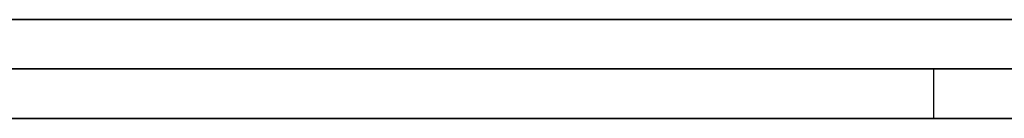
# Model space of a CAD drawing. Extents: x -3.09 to 3.09, y -0.36 to 1.94.
# Tile 17 of 168: x -2.31634 to -2.312355, y 1.8416 to 1.842. Entities that reach past the tile are written whole.
import ezdxf

# ---------------------------------------------------------------- set-up
doc = ezdxf.new("R2010")
doc.units = 0
doc.layers.get('0').update_dxf_attribs({"linetype": 'CONTINUOUS'})

# ---------------------------------------------------------------- blocks, each defined once
blk = doc.blocks.new('*U1')
at = {"extrusion": (0, 1, 0)}
for p, q in [((-3.01875, 1.842, 0.83), (3.01875, 1.842, 0.83)), ((3.01875, 1.842, -0.83), (-3.01875, 1.842, -0.83)), ((-2.92375, 1.842, -0.815), (2.92375, 1.842, -0.815)), ((2.92375, 1.842, 0.815), (-2.92375, 1.842, 0.815)), ((2.92375, 1.842, -0.7525), (-2.92375, 1.842, -0.7525)), ((-2.92375, 1.842, 0.7525), (2.92375, 1.842, 0.7525)), ((-2.71875, 1.842, -0.61), (-1.93875, 1.842, -0.61)), ((-1.93875, 1.842, -0.36), (-2.71875, 1.842, -0.36)), ((-2.45875, 1.842, -0.25), (-0.01875, 1.842, -0.25)), ((-0.01875, 1.842, 0.25), (-2.45875, 1.842, 0.25)), ((-1.93875, 1.8418, -0.61), (-2.71875, 1.8418, -0.61)), ((-2.71875, 1.8418, -0.36), (-1.93875, 1.8418, -0.36)), ((-2.45875, 1.8418, 0.25), (-0.01875, 1.8418, 0.25)), ((-0.01875, 1.8418, -0.25), (-2.45875, 1.8418, -0.25)), ((2.92375, 1.8416, -0.815), (-2.92375, 1.8416, -0.815)), ((-2.92375, 1.8416, 0.815), (2.92375, 1.8416, 0.815)), ((2.92375, 1.8416, -0.7525), (-2.92375, 1.8416, -0.7525)), ((-2.92375, 1.8416, 0.7525), (2.92375, 1.8416, 0.7525))]:
    blk.add_line(p, q, dxfattribs=at)
at = {"extrusion": (0, 0, -1)}
for p, q in [((-3.01875, 1.842, 0.83), (3.01875, 1.842, 0.83)), ((2.92375, 1.842, -0.7525), (-2.92375, 1.842, -0.7525)), ((2.92375, 1.842, 0.815), (-2.92375, 1.842, 0.815)), ((-1.93875, 1.842, -0.36), (-2.71875, 1.842, -0.36)), ((-0.01875, 1.842, 0.25), (-2.45875, 1.842, 0.25)), ((-2.71875, 1.8418, -0.36), (-1.93875, 1.8418, -0.36)), ((-2.45875, 1.8418, 0.25), (-0.01875, 1.8418, 0.25)), ((2.92375, 1.8416, -0.7525), (-2.92375, 1.8416, -0.7525)), ((-2.92375, 1.8416, 0.815), (2.92375, 1.8416, 0.815))]:
    blk.add_line(p, q, dxfattribs=at)
for p, q in [((3.01875, 1.842, -0.83), (-3.01875, 1.842, -0.83)), ((-2.92375, 1.842, 0.7525), (2.92375, 1.842, 0.7525)), ((-2.92375, 1.842, -0.815), (2.92375, 1.842, -0.815)), ((-2.71875, 1.842, -0.61), (-1.93875, 1.842, -0.61)), ((-2.45875, 1.842, -0.25), (-0.01875, 1.842, -0.25)), ((-1.93875, 1.8418, -0.61), (-2.71875, 1.8418, -0.61)), ((-0.01875, 1.8418, -0.25), (-2.45875, 1.8418, -0.25)), ((-2.3126417, 1.8418, -0.5092241), (-2.3126417, 1.8416, -0.5092241)), ((-2.3126417, 1.8418, -0.5092241), (-2.3126417, 1.8416, -0.5092241)), ((-2.92375, 1.8416, 0.7525), (2.92375, 1.8416, 0.7525)), ((2.92375, 1.8416, -0.815), (-2.92375, 1.8416, -0.815))]:
    blk.add_line(p, q)
for points in [[(-2.31233, 1.8418, -0.482972), (-2.31246, 1.8418, -0.482868), (-2.31259, 1.8418, -0.482764), (-2.31272, 1.8418, -0.48266), (-2.31286, 1.8418, -0.482557), (-2.31299, 1.8418, -0.482455), (-2.31312, 1.8418, -0.482353), (-2.31325, 1.8418, -0.482252), (-2.31338, 1.8418, -0.482151), (-2.31352, 1.8418, -0.482051), (-2.31365, 1.8418, -0.481951), (-2.31379, 1.8418, -0.481852), (-2.31392, 1.8418, -0.481754), (-2.31405, 1.8418, -0.481656), (-2.31419, 1.8418, -0.481558), (-2.31432, 1.8418, -0.481462), (-2.31446, 1.8418, -0.481365), (-2.31459, 1.8418, -0.48127), (-2.31473, 1.8418, -0.481174), (-2.31487, 1.8418, -0.48108), (-2.315, 1.8418, -0.480986), (-2.31514, 1.8418, -0.480892), (-2.31528, 1.8418, -0.480799), (-2.31541, 1.8418, -0.480707), (-2.31555, 1.8418, -0.480615), (-2.31569, 1.8418, -0.480524), (-2.31583, 1.8418, -0.480433), (-2.31597, 1.8418, -0.480343), (-2.31611, 1.8418, -0.480253), (-2.31624, 1.8418, -0.480164), (-2.31638, 1.8418, -0.480076)], [(-2.31233, 1.8418, -0.482972), (-2.31246, 1.8418, -0.482868), (-2.31259, 1.8418, -0.482764), (-2.31272, 1.8418, -0.48266), (-2.31286, 1.8418, -0.482557), (-2.31299, 1.8418, -0.482455), (-2.31312, 1.8418, -0.482353), (-2.31325, 1.8418, -0.482252), (-2.31338, 1.8418, -0.482151), (-2.31352, 1.8418, -0.482051), (-2.31365, 1.8418, -0.481951), (-2.31379, 1.8418, -0.481852), (-2.31392, 1.8418, -0.481754), (-2.31405, 1.8418, -0.481656), (-2.31419, 1.8418, -0.481558), (-2.31432, 1.8418, -0.481462), (-2.31446, 1.8418, -0.481365), (-2.31459, 1.8418, -0.48127), (-2.31473, 1.8418, -0.481174), (-2.31487, 1.8418, -0.48108), (-2.315, 1.8418, -0.480986), (-2.31514, 1.8418, -0.480892), (-2.31528, 1.8418, -0.480799), (-2.31541, 1.8418, -0.480707), (-2.31555, 1.8418, -0.480615), (-2.31569, 1.8418, -0.480524), (-2.31583, 1.8418, -0.480433), (-2.31597, 1.8418, -0.480343), (-2.31611, 1.8418, -0.480253), (-2.31624, 1.8418, -0.480164), (-2.31638, 1.8418, -0.480076)], [(-2.31642, 1.8418, -0.534016), (-2.31629, 1.8418, -0.533983), (-2.31617, 1.8418, -0.533949), (-2.31604, 1.8418, -0.533915), (-2.31592, 1.8418, -0.533881), (-2.3158, 1.8418, -0.533846), (-2.31567, 1.8418, -0.533811), (-2.31555, 1.8418, -0.533776), (-2.31543, 1.8418, -0.53374), (-2.31531, 1.8418, -0.533704), (-2.31518, 1.8418, -0.533668), (-2.31506, 1.8418, -0.533631), (-2.31494, 1.8418, -0.533594), (-2.31482, 1.8418, -0.533557), (-2.3147, 1.8418, -0.533519), (-2.31459, 1.8418, -0.533481), (-2.31447, 1.8418, -0.533443), (-2.31435, 1.8418, -0.533404), (-2.31423, 1.8418, -0.533366), (-2.31412, 1.8418, -0.533326), (-2.314, 1.8418, -0.533287), (-2.31388, 1.8418, -0.533247), (-2.31377, 1.8418, -0.533206), (-2.31365, 1.8418, -0.533166), (-2.31354, 1.8418, -0.533125), (-2.31343, 1.8418, -0.533083), (-2.31331, 1.8418, -0.533042), (-2.3132, 1.8418, -0.533), (-2.31309, 1.8418, -0.532958), (-2.31297, 1.8418, -0.532915), (-2.31286, 1.8418, -0.532872), (-2.31275, 1.8418, -0.532829), (-2.31264, 1.8418, -0.532785), (-2.31253, 1.8418, -0.532741), (-2.31242, 1.8418, -0.532697), (-2.31231, 1.8418, -0.532652)], [(-2.31642, 1.8418, -0.534016), (-2.31629, 1.8418, -0.533983), (-2.31617, 1.8418, -0.533949), (-2.31604, 1.8418, -0.533915), (-2.31592, 1.8418, -0.533881), (-2.3158, 1.8418, -0.533846), (-2.31567, 1.8418, -0.533811), (-2.31555, 1.8418, -0.533776), (-2.31543, 1.8418, -0.53374), (-2.31531, 1.8418, -0.533704), (-2.31518, 1.8418, -0.533668), (-2.31506, 1.8418, -0.533631), (-2.31494, 1.8418, -0.533594), (-2.31482, 1.8418, -0.533557), (-2.3147, 1.8418, -0.533519), (-2.31459, 1.8418, -0.533481), (-2.31447, 1.8418, -0.533443), (-2.31435, 1.8418, -0.533404), (-2.31423, 1.8418, -0.533366), (-2.31412, 1.8418, -0.533326), (-2.314, 1.8418, -0.533287), (-2.31388, 1.8418, -0.533247), (-2.31377, 1.8418, -0.533206), (-2.31365, 1.8418, -0.533166), (-2.31354, 1.8418, -0.533125), (-2.31343, 1.8418, -0.533083), (-2.31331, 1.8418, -0.533042), (-2.3132, 1.8418, -0.533), (-2.31309, 1.8418, -0.532958), (-2.31297, 1.8418, -0.532915), (-2.31286, 1.8418, -0.532872), (-2.31275, 1.8418, -0.532829), (-2.31264, 1.8418, -0.532785), (-2.31253, 1.8418, -0.532741), (-2.31242, 1.8418, -0.532697), (-2.31231, 1.8418, -0.532652)], [(-2.31637, 1.8418, -0.49598), (-2.31631, 1.8418, -0.496075), (-2.31625, 1.8418, -0.496169), (-2.31619, 1.8418, -0.496264), (-2.31613, 1.8418, -0.496359), (-2.31607, 1.8418, -0.496455), (-2.31602, 1.8418, -0.49655), (-2.31596, 1.8418, -0.496646), (-2.3159, 1.8418, -0.496742), (-2.31584, 1.8418, -0.496838), (-2.31579, 1.8418, -0.496934), (-2.31573, 1.8418, -0.497031), (-2.31568, 1.8418, -0.497127), (-2.31562, 1.8418, -0.497224), (-2.31557, 1.8418, -0.497321), (-2.31551, 1.8418, -0.497419), (-2.31546, 1.8418, -0.497516), (-2.31541, 1.8418, -0.497614), (-2.31536, 1.8418, -0.497712), (-2.3153, 1.8418, -0.49781), (-2.31525, 1.8418, -0.497908), (-2.3152, 1.8418, -0.498007), (-2.31515, 1.8418, -0.498106), (-2.3151, 1.8418, -0.498205), (-2.31505, 1.8418, -0.498304), (-2.31501, 1.8418, -0.498403), (-2.31496, 1.8418, -0.498503), (-2.31491, 1.8418, -0.498603), (-2.31486, 1.8418, -0.498703), (-2.31482, 1.8418, -0.498803), (-2.31477, 1.8418, -0.498903), (-2.31473, 1.8418, -0.499004), (-2.31468, 1.8418, -0.499105), (-2.31464, 1.8418, -0.499206), (-2.31459, 1.8418, -0.499307), (-2.31455, 1.8418, -0.499409), (-2.3145, 1.8418, -0.499511), (-2.31446, 1.8418, -0.499613), (-2.31442, 1.8418, -0.499715), (-2.31438, 1.8418, -0.499818), (-2.31434, 1.8418, -0.49992), (-2.3143, 1.8418, -0.500023), (-2.31426, 1.8418, -0.500126), (-2.31422, 1.8418, -0.50023), (-2.31418, 1.8418, -0.500333), (-2.31414, 1.8418, -0.500437), (-2.3141, 1.8418, -0.500541), (-2.31406, 1.8418, -0.500645), (-2.31403, 1.8418, -0.50075), (-2.31399, 1.8418, -0.500855), (-2.31395, 1.8418, -0.50096), (-2.31392, 1.8418, -0.501065), (-2.31388, 1.8418, -0.50117), (-2.31385, 1.8418, -0.501276), (-2.31381, 1.8418, -0.501382), (-2.31378, 1.8418, -0.501488), (-2.31375, 1.8418, -0.501594), (-2.31371, 1.8418, -0.5017), (-2.31368, 1.8418, -0.501807), (-2.31365, 1.8418, -0.501914), (-2.31362, 1.8418, -0.502021), (-2.31359, 1.8418, -0.502129), (-2.31356, 1.8418, -0.502236), (-2.31353, 1.8418, -0.502344), (-2.3135, 1.8418, -0.502452), (-2.31347, 1.8418, -0.50256), (-2.31344, 1.8418, -0.502669), (-2.31341, 1.8418, -0.502778), (-2.31339, 1.8418, -0.502887), (-2.31336, 1.8418, -0.502996), (-2.31333, 1.8418, -0.503105), (-2.31331, 1.8418, -0.503215), (-2.31328, 1.8418, -0.503325), (-2.31326, 1.8418, -0.503435), (-2.31323, 1.8418, -0.503545), (-2.31321, 1.8418, -0.503656), (-2.31319, 1.8418, -0.503766), (-2.31316, 1.8418, -0.503877), (-2.31314, 1.8418, -0.503989), (-2.31312, 1.8418, -0.5041), (-2.3131, 1.8418, -0.504212), (-2.31308, 1.8418, -0.504323), (-2.31306, 1.8418, -0.504436), (-2.31304, 1.8418, -0.504548), (-2.31302, 1.8418, -0.50466), (-2.313, 1.8418, -0.504773), (-2.31298, 1.8418, -0.504886), (-2.31296, 1.8418, -0.504999), (-2.31294, 1.8418, -0.505113), (-2.31293, 1.8418, -0.505227), (-2.31291, 1.8418, -0.50534), (-2.31289, 1.8418, -0.505454), (-2.31288, 1.8418, -0.505569), (-2.31286, 1.8418, -0.505683), (-2.31285, 1.8418, -0.505798), (-2.31283, 1.8418, -0.505913), (-2.31282, 1.8418, -0.506028), (-2.31281, 1.8418, -0.506144), (-2.3128, 1.8418, -0.50626), (-2.31278, 1.8418, -0.506375), (-2.31277, 1.8418, -0.506492), (-2.31276, 1.8418, -0.506608), (-2.31275, 1.8418, -0.506724), (-2.31274, 1.8418, -0.506841), (-2.31273, 1.8418, -0.506958), (-2.31272, 1.8418, -0.507076), (-2.31271, 1.8418, -0.507193), (-2.3127, 1.8418, -0.507311), (-2.3127, 1.8418, -0.507429), (-2.31269, 1.8418, -0.507547), (-2.31268, 1.8418, -0.507665), (-2.31268, 1.8418, -0.507784), (-2.31267, 1.8418, -0.507902), (-2.31267, 1.8418, -0.508021), (-2.31266, 1.8418, -0.508141), (-2.31266, 1.8418, -0.50826), (-2.31265, 1.8418, -0.50838), (-2.31265, 1.8418, -0.5085), (-2.31265, 1.8418, -0.50862), (-2.31265, 1.8418, -0.50874), (-2.31264, 1.8418, -0.508861), (-2.31264, 1.8418, -0.508982), (-2.31264, 1.8418, -0.509103), (-2.31264, 1.8418, -0.509224)], [(-2.31637, 1.8418, -0.49598), (-2.31631, 1.8418, -0.496075), (-2.31625, 1.8418, -0.496169), (-2.31619, 1.8418, -0.496264), (-2.31613, 1.8418, -0.496359), (-2.31607, 1.8418, -0.496455), (-2.31602, 1.8418, -0.49655), (-2.31596, 1.8418, -0.496646), (-2.3159, 1.8418, -0.496742), (-2.31584, 1.8418, -0.496838), (-2.31579, 1.8418, -0.496934), (-2.31573, 1.8418, -0.497031), (-2.31568, 1.8418, -0.497127), (-2.31562, 1.8418, -0.497224), (-2.31557, 1.8418, -0.497321), (-2.31551, 1.8418, -0.497419), (-2.31546, 1.8418, -0.497516), (-2.31541, 1.8418, -0.497614), (-2.31536, 1.8418, -0.497712), (-2.3153, 1.8418, -0.49781), (-2.31525, 1.8418, -0.497908), (-2.3152, 1.8418, -0.498007), (-2.31515, 1.8418, -0.498106), (-2.3151, 1.8418, -0.498205), (-2.31505, 1.8418, -0.498304), (-2.31501, 1.8418, -0.498403), (-2.31496, 1.8418, -0.498503), (-2.31491, 1.8418, -0.498603), (-2.31486, 1.8418, -0.498703), (-2.31482, 1.8418, -0.498803), (-2.31477, 1.8418, -0.498903), (-2.31473, 1.8418, -0.499004), (-2.31468, 1.8418, -0.499105), (-2.31464, 1.8418, -0.499206), (-2.31459, 1.8418, -0.499307), (-2.31455, 1.8418, -0.499409), (-2.3145, 1.8418, -0.499511), (-2.31446, 1.8418, -0.499613), (-2.31442, 1.8418, -0.499715), (-2.31438, 1.8418, -0.499818), (-2.31434, 1.8418, -0.49992), (-2.3143, 1.8418, -0.500023), (-2.31426, 1.8418, -0.500126), (-2.31422, 1.8418, -0.50023), (-2.31418, 1.8418, -0.500333), (-2.31414, 1.8418, -0.500437), (-2.3141, 1.8418, -0.500541), (-2.31406, 1.8418, -0.500645), (-2.31403, 1.8418, -0.50075), (-2.31399, 1.8418, -0.500855), (-2.31395, 1.8418, -0.50096), (-2.31392, 1.8418, -0.501065), (-2.31388, 1.8418, -0.50117), (-2.31385, 1.8418, -0.501276), (-2.31381, 1.8418, -0.501382), (-2.31378, 1.8418, -0.501488), (-2.31375, 1.8418, -0.501594), (-2.31371, 1.8418, -0.5017), (-2.31368, 1.8418, -0.501807), (-2.31365, 1.8418, -0.501914), (-2.31362, 1.8418, -0.502021), (-2.31359, 1.8418, -0.502129), (-2.31356, 1.8418, -0.502236), (-2.31353, 1.8418, -0.502344), (-2.3135, 1.8418, -0.502452), (-2.31347, 1.8418, -0.50256), (-2.31344, 1.8418, -0.502669), (-2.31341, 1.8418, -0.502778), (-2.31339, 1.8418, -0.502887), (-2.31336, 1.8418, -0.502996), (-2.31333, 1.8418, -0.503105), (-2.31331, 1.8418, -0.503215), (-2.31328, 1.8418, -0.503325), (-2.31326, 1.8418, -0.503435), (-2.31323, 1.8418, -0.503545), (-2.31321, 1.8418, -0.503656), (-2.31319, 1.8418, -0.503766), (-2.31316, 1.8418, -0.503877), (-2.31314, 1.8418, -0.503989), (-2.31312, 1.8418, -0.5041), (-2.3131, 1.8418, -0.504212), (-2.31308, 1.8418, -0.504323), (-2.31306, 1.8418, -0.504436), (-2.31304, 1.8418, -0.504548), (-2.31302, 1.8418, -0.50466), (-2.313, 1.8418, -0.504773), (-2.31298, 1.8418, -0.504886), (-2.31296, 1.8418, -0.504999), (-2.31294, 1.8418, -0.505113), (-2.31293, 1.8418, -0.505227), (-2.31291, 1.8418, -0.50534), (-2.31289, 1.8418, -0.505454), (-2.31288, 1.8418, -0.505569), (-2.31286, 1.8418, -0.505683), (-2.31285, 1.8418, -0.505798), (-2.31283, 1.8418, -0.505913), (-2.31282, 1.8418, -0.506028), (-2.31281, 1.8418, -0.506144), (-2.3128, 1.8418, -0.50626), (-2.31278, 1.8418, -0.506375), (-2.31277, 1.8418, -0.506492), (-2.31276, 1.8418, -0.506608), (-2.31275, 1.8418, -0.506724), (-2.31274, 1.8418, -0.506841), (-2.31273, 1.8418, -0.506958), (-2.31272, 1.8418, -0.507076), (-2.31271, 1.8418, -0.507193), (-2.3127, 1.8418, -0.507311), (-2.3127, 1.8418, -0.507429), (-2.31269, 1.8418, -0.507547), (-2.31268, 1.8418, -0.507665), (-2.31268, 1.8418, -0.507784), (-2.31267, 1.8418, -0.507902), (-2.31267, 1.8418, -0.508021), (-2.31266, 1.8418, -0.508141), (-2.31266, 1.8418, -0.50826), (-2.31265, 1.8418, -0.50838), (-2.31265, 1.8418, -0.5085), (-2.31265, 1.8418, -0.50862), (-2.31265, 1.8418, -0.50874), (-2.31264, 1.8418, -0.508861), (-2.31264, 1.8418, -0.508982), (-2.31264, 1.8418, -0.509103), (-2.31264, 1.8418, -0.509224)], [(-2.31264, 1.8418, -0.509224), (-2.31264, 1.8418, -0.509296), (-2.31264, 1.8418, -0.509368), (-2.31264, 1.8418, -0.509439), (-2.31264, 1.8418, -0.509511), (-2.31264, 1.8418, -0.509582), (-2.31265, 1.8418, -0.509653), (-2.31265, 1.8418, -0.509724), (-2.31265, 1.8418, -0.509795), (-2.31265, 1.8418, -0.509866), (-2.31265, 1.8418, -0.509937), (-2.31266, 1.8418, -0.510008), (-2.31266, 1.8418, -0.510079), (-2.31266, 1.8418, -0.510149), (-2.31267, 1.8418, -0.51022), (-2.31267, 1.8418, -0.51029), (-2.31267, 1.8418, -0.51036), (-2.31268, 1.8418, -0.510431), (-2.31268, 1.8418, -0.510501), (-2.31269, 1.8418, -0.510571), (-2.31269, 1.8418, -0.51064), (-2.3127, 1.8418, -0.51071), (-2.3127, 1.8418, -0.51078), (-2.31271, 1.8418, -0.51085), (-2.31271, 1.8418, -0.510919), (-2.31272, 1.8418, -0.510988), (-2.31273, 1.8418, -0.511058), (-2.31273, 1.8418, -0.511127), (-2.31274, 1.8418, -0.511196), (-2.31275, 1.8418, -0.511265), (-2.31275, 1.8418, -0.511334), (-2.31276, 1.8418, -0.511403), (-2.31277, 1.8418, -0.511471), (-2.31278, 1.8418, -0.51154), (-2.31279, 1.8418, -0.511608), (-2.3128, 1.8418, -0.511677), (-2.3128, 1.8418, -0.511745), (-2.31281, 1.8418, -0.511813), (-2.31282, 1.8418, -0.511882), (-2.31283, 1.8418, -0.51195), (-2.31284, 1.8418, -0.512017), (-2.31285, 1.8418, -0.512085), (-2.31286, 1.8418, -0.512153), (-2.31287, 1.8418, -0.512221), (-2.31288, 1.8418, -0.512288), (-2.3129, 1.8418, -0.512356), (-2.31291, 1.8418, -0.512423), (-2.31292, 1.8418, -0.51249), (-2.31293, 1.8418, -0.512557), (-2.31294, 1.8418, -0.512624), (-2.31295, 1.8418, -0.512691), (-2.31297, 1.8418, -0.512758), (-2.31298, 1.8418, -0.512825), (-2.31299, 1.8418, -0.512891), (-2.31301, 1.8418, -0.512958), (-2.31302, 1.8418, -0.513024), (-2.31303, 1.8418, -0.513091), (-2.31305, 1.8418, -0.513157), (-2.31306, 1.8418, -0.513223), (-2.31308, 1.8418, -0.513289), (-2.31309, 1.8418, -0.513355), (-2.31311, 1.8418, -0.513421), (-2.31312, 1.8418, -0.513487), (-2.31314, 1.8418, -0.513552), (-2.31315, 1.8418, -0.513618), (-2.31317, 1.8418, -0.513683), (-2.31319, 1.8418, -0.513749), (-2.3132, 1.8418, -0.513814), (-2.31322, 1.8418, -0.513879), (-2.31324, 1.8418, -0.513944), (-2.31326, 1.8418, -0.514009), (-2.31327, 1.8418, -0.514074), (-2.31329, 1.8418, -0.514139), (-2.31331, 1.8418, -0.514203), (-2.31333, 1.8418, -0.514268), (-2.31335, 1.8418, -0.514332), (-2.31337, 1.8418, -0.514397), (-2.31338, 1.8418, -0.514461), (-2.3134, 1.8418, -0.514525), (-2.31342, 1.8418, -0.514589), (-2.31344, 1.8418, -0.514653), (-2.31346, 1.8418, -0.514717), (-2.31348, 1.8418, -0.514781), (-2.3135, 1.8418, -0.514845), (-2.31353, 1.8418, -0.514908), (-2.31355, 1.8418, -0.514972), (-2.31357, 1.8418, -0.515035), (-2.31359, 1.8418, -0.515098), (-2.31361, 1.8418, -0.515162), (-2.31363, 1.8418, -0.515225), (-2.31366, 1.8418, -0.515288), (-2.31368, 1.8418, -0.51535), (-2.3137, 1.8418, -0.515413), (-2.31373, 1.8418, -0.515476), (-2.31375, 1.8418, -0.515539), (-2.31377, 1.8418, -0.515601), (-2.3138, 1.8418, -0.515663), (-2.31382, 1.8418, -0.515726), (-2.31385, 1.8418, -0.515788), (-2.31387, 1.8418, -0.515849), (-2.3139, 1.8418, -0.515911), (-2.31392, 1.8418, -0.515972), (-2.31395, 1.8418, -0.516033), (-2.31397, 1.8418, -0.516093), (-2.314, 1.8418, -0.516154), (-2.31402, 1.8418, -0.516214), (-2.31405, 1.8418, -0.516274), (-2.31408, 1.8418, -0.516334), (-2.31411, 1.8418, -0.516393), (-2.31413, 1.8418, -0.516453), (-2.31416, 1.8418, -0.516512), (-2.31419, 1.8418, -0.51657), (-2.31422, 1.8418, -0.516629), (-2.31425, 1.8418, -0.516687), (-2.31428, 1.8418, -0.516745), (-2.31431, 1.8418, -0.516803), (-2.31434, 1.8418, -0.516861), (-2.31437, 1.8418, -0.516918), (-2.3144, 1.8418, -0.516975), (-2.31443, 1.8418, -0.517032), (-2.31446, 1.8418, -0.517089), (-2.31449, 1.8418, -0.517145), (-2.31452, 1.8418, -0.517201), (-2.31455, 1.8418, -0.517257), (-2.31458, 1.8418, -0.517313), (-2.31462, 1.8418, -0.517368), (-2.31465, 1.8418, -0.517423), (-2.31468, 1.8418, -0.517478), (-2.31471, 1.8418, -0.517533), (-2.31475, 1.8418, -0.517587), (-2.31478, 1.8418, -0.517641), (-2.31481, 1.8418, -0.517695), (-2.31485, 1.8418, -0.517749), (-2.31488, 1.8418, -0.517802), (-2.31492, 1.8418, -0.517856), (-2.31495, 1.8418, -0.517909), (-2.31499, 1.8418, -0.517961), (-2.31502, 1.8418, -0.518014), (-2.31506, 1.8418, -0.518066), (-2.3151, 1.8418, -0.518118), (-2.31513, 1.8418, -0.51817), (-2.31517, 1.8418, -0.518221), (-2.31521, 1.8418, -0.518273), (-2.31524, 1.8418, -0.518324), (-2.31528, 1.8418, -0.518374), (-2.31532, 1.8418, -0.518425), (-2.31536, 1.8418, -0.518475), (-2.3154, 1.8418, -0.518525), (-2.31544, 1.8418, -0.518575), (-2.31547, 1.8418, -0.518625), (-2.31551, 1.8418, -0.518674), (-2.31555, 1.8418, -0.518723), (-2.31559, 1.8418, -0.518772), (-2.31563, 1.8418, -0.518821), (-2.31567, 1.8418, -0.518869), (-2.31572, 1.8418, -0.518917), (-2.31576, 1.8418, -0.518965), (-2.3158, 1.8418, -0.519013), (-2.31584, 1.8418, -0.51906), (-2.31588, 1.8418, -0.519107), (-2.31592, 1.8418, -0.519154), (-2.31597, 1.8418, -0.519201), (-2.31601, 1.8418, -0.519247), (-2.31605, 1.8418, -0.519294), (-2.3161, 1.8418, -0.51934), (-2.31614, 1.8418, -0.519385), (-2.31618, 1.8418, -0.519431), (-2.31623, 1.8418, -0.519476), (-2.31627, 1.8418, -0.519521), (-2.31632, 1.8418, -0.519566), (-2.31636, 1.8418, -0.51961)], [(-2.31264, 1.8418, -0.509224), (-2.31264, 1.8418, -0.509296), (-2.31264, 1.8418, -0.509368), (-2.31264, 1.8418, -0.509439), (-2.31264, 1.8418, -0.509511), (-2.31264, 1.8418, -0.509582), (-2.31265, 1.8418, -0.509653), (-2.31265, 1.8418, -0.509724), (-2.31265, 1.8418, -0.509795), (-2.31265, 1.8418, -0.509866), (-2.31265, 1.8418, -0.509937), (-2.31266, 1.8418, -0.510008), (-2.31266, 1.8418, -0.510079), (-2.31266, 1.8418, -0.510149), (-2.31267, 1.8418, -0.51022), (-2.31267, 1.8418, -0.51029), (-2.31267, 1.8418, -0.51036), (-2.31268, 1.8418, -0.510431), (-2.31268, 1.8418, -0.510501), (-2.31269, 1.8418, -0.510571), (-2.31269, 1.8418, -0.51064), (-2.3127, 1.8418, -0.51071), (-2.3127, 1.8418, -0.51078), (-2.31271, 1.8418, -0.51085), (-2.31271, 1.8418, -0.510919), (-2.31272, 1.8418, -0.510988), (-2.31273, 1.8418, -0.511058), (-2.31273, 1.8418, -0.511127), (-2.31274, 1.8418, -0.511196), (-2.31275, 1.8418, -0.511265), (-2.31275, 1.8418, -0.511334), (-2.31276, 1.8418, -0.511403), (-2.31277, 1.8418, -0.511471), (-2.31278, 1.8418, -0.51154), (-2.31279, 1.8418, -0.511608), (-2.3128, 1.8418, -0.511677), (-2.3128, 1.8418, -0.511745), (-2.31281, 1.8418, -0.511813), (-2.31282, 1.8418, -0.511882), (-2.31283, 1.8418, -0.51195), (-2.31284, 1.8418, -0.512017), (-2.31285, 1.8418, -0.512085), (-2.31286, 1.8418, -0.512153), (-2.31287, 1.8418, -0.512221), (-2.31288, 1.8418, -0.512288), (-2.3129, 1.8418, -0.512356), (-2.31291, 1.8418, -0.512423), (-2.31292, 1.8418, -0.51249), (-2.31293, 1.8418, -0.512557), (-2.31294, 1.8418, -0.512624), (-2.31295, 1.8418, -0.512691), (-2.31297, 1.8418, -0.512758), (-2.31298, 1.8418, -0.512825), (-2.31299, 1.8418, -0.512891), (-2.31301, 1.8418, -0.512958), (-2.31302, 1.8418, -0.513024), (-2.31303, 1.8418, -0.513091), (-2.31305, 1.8418, -0.513157), (-2.31306, 1.8418, -0.513223), (-2.31308, 1.8418, -0.513289), (-2.31309, 1.8418, -0.513355), (-2.31311, 1.8418, -0.513421), (-2.31312, 1.8418, -0.513487), (-2.31314, 1.8418, -0.513552), (-2.31315, 1.8418, -0.513618), (-2.31317, 1.8418, -0.513683), (-2.31319, 1.8418, -0.513749), (-2.3132, 1.8418, -0.513814), (-2.31322, 1.8418, -0.513879), (-2.31324, 1.8418, -0.513944), (-2.31326, 1.8418, -0.514009), (-2.31327, 1.8418, -0.514074), (-2.31329, 1.8418, -0.514139), (-2.31331, 1.8418, -0.514203), (-2.31333, 1.8418, -0.514268), (-2.31335, 1.8418, -0.514332), (-2.31337, 1.8418, -0.514397), (-2.31338, 1.8418, -0.514461), (-2.3134, 1.8418, -0.514525), (-2.31342, 1.8418, -0.514589), (-2.31344, 1.8418, -0.514653), (-2.31346, 1.8418, -0.514717), (-2.31348, 1.8418, -0.514781), (-2.3135, 1.8418, -0.514845), (-2.31353, 1.8418, -0.514908), (-2.31355, 1.8418, -0.514972), (-2.31357, 1.8418, -0.515035), (-2.31359, 1.8418, -0.515098), (-2.31361, 1.8418, -0.515162), (-2.31363, 1.8418, -0.515225), (-2.31366, 1.8418, -0.515288), (-2.31368, 1.8418, -0.51535), (-2.3137, 1.8418, -0.515413), (-2.31373, 1.8418, -0.515476), (-2.31375, 1.8418, -0.515539), (-2.31377, 1.8418, -0.515601), (-2.3138, 1.8418, -0.515663), (-2.31382, 1.8418, -0.515726), (-2.31385, 1.8418, -0.515788), (-2.31387, 1.8418, -0.515849), (-2.3139, 1.8418, -0.515911), (-2.31392, 1.8418, -0.515972), (-2.31395, 1.8418, -0.516033), (-2.31397, 1.8418, -0.516093), (-2.314, 1.8418, -0.516154), (-2.31402, 1.8418, -0.516214), (-2.31405, 1.8418, -0.516274), (-2.31408, 1.8418, -0.516334), (-2.31411, 1.8418, -0.516393), (-2.31413, 1.8418, -0.516453), (-2.31416, 1.8418, -0.516512), (-2.31419, 1.8418, -0.51657), (-2.31422, 1.8418, -0.516629), (-2.31425, 1.8418, -0.516687), (-2.31428, 1.8418, -0.516745), (-2.31431, 1.8418, -0.516803), (-2.31434, 1.8418, -0.516861), (-2.31437, 1.8418, -0.516918), (-2.3144, 1.8418, -0.516975), (-2.31443, 1.8418, -0.517032), (-2.31446, 1.8418, -0.517089), (-2.31449, 1.8418, -0.517145), (-2.31452, 1.8418, -0.517201), (-2.31455, 1.8418, -0.517257), (-2.31458, 1.8418, -0.517313), (-2.31462, 1.8418, -0.517368), (-2.31465, 1.8418, -0.517423), (-2.31468, 1.8418, -0.517478), (-2.31471, 1.8418, -0.517533), (-2.31475, 1.8418, -0.517587), (-2.31478, 1.8418, -0.517641), (-2.31481, 1.8418, -0.517695), (-2.31485, 1.8418, -0.517749), (-2.31488, 1.8418, -0.517802), (-2.31492, 1.8418, -0.517856), (-2.31495, 1.8418, -0.517909), (-2.31499, 1.8418, -0.517961), (-2.31502, 1.8418, -0.518014), (-2.31506, 1.8418, -0.518066), (-2.3151, 1.8418, -0.518118), (-2.31513, 1.8418, -0.51817), (-2.31517, 1.8418, -0.518221), (-2.31521, 1.8418, -0.518273), (-2.31524, 1.8418, -0.518324), (-2.31528, 1.8418, -0.518374), (-2.31532, 1.8418, -0.518425), (-2.31536, 1.8418, -0.518475), (-2.3154, 1.8418, -0.518525), (-2.31544, 1.8418, -0.518575), (-2.31547, 1.8418, -0.518625), (-2.31551, 1.8418, -0.518674), (-2.31555, 1.8418, -0.518723), (-2.31559, 1.8418, -0.518772), (-2.31563, 1.8418, -0.518821), (-2.31567, 1.8418, -0.518869), (-2.31572, 1.8418, -0.518917), (-2.31576, 1.8418, -0.518965), (-2.3158, 1.8418, -0.519013), (-2.31584, 1.8418, -0.51906), (-2.31588, 1.8418, -0.519107), (-2.31592, 1.8418, -0.519154), (-2.31597, 1.8418, -0.519201), (-2.31601, 1.8418, -0.519247), (-2.31605, 1.8418, -0.519294), (-2.3161, 1.8418, -0.51934), (-2.31614, 1.8418, -0.519385), (-2.31618, 1.8418, -0.519431), (-2.31623, 1.8418, -0.519476), (-2.31627, 1.8418, -0.519521), (-2.31632, 1.8418, -0.519566), (-2.31636, 1.8418, -0.51961)], [(-2.31654, 1.8416, -0.47998), (-2.31633, 1.8416, -0.480112), (-2.31612, 1.8416, -0.480246), (-2.31591, 1.8416, -0.480381), (-2.3157, 1.8416, -0.480517), (-2.31549, 1.8416, -0.480655), (-2.31528, 1.8416, -0.480793), (-2.31508, 1.8416, -0.480933), (-2.31487, 1.8416, -0.481075), (-2.31467, 1.8416, -0.481217), (-2.31446, 1.8416, -0.481361), (-2.31426, 1.8416, -0.481506), (-2.31406, 1.8416, -0.481652), (-2.31386, 1.8416, -0.481799), (-2.31366, 1.8416, -0.481948), (-2.31345, 1.8416, -0.482098), (-2.31326, 1.8416, -0.482249), (-2.31306, 1.8416, -0.482402), (-2.31286, 1.8416, -0.482556), (-2.31266, 1.8416, -0.482711), (-2.31246, 1.8416, -0.482867), (-2.31227, 1.8416, -0.483025)], [(-2.31654, 1.8416, -0.47998), (-2.31633, 1.8416, -0.480112), (-2.31612, 1.8416, -0.480246), (-2.31591, 1.8416, -0.480381), (-2.3157, 1.8416, -0.480517), (-2.31549, 1.8416, -0.480655), (-2.31528, 1.8416, -0.480793), (-2.31508, 1.8416, -0.480933), (-2.31487, 1.8416, -0.481075), (-2.31467, 1.8416, -0.481217), (-2.31446, 1.8416, -0.481361), (-2.31426, 1.8416, -0.481506), (-2.31406, 1.8416, -0.481652), (-2.31386, 1.8416, -0.481799), (-2.31366, 1.8416, -0.481948), (-2.31345, 1.8416, -0.482098), (-2.31326, 1.8416, -0.482249), (-2.31306, 1.8416, -0.482402), (-2.31286, 1.8416, -0.482556), (-2.31266, 1.8416, -0.482711), (-2.31246, 1.8416, -0.482867), (-2.31227, 1.8416, -0.483025)], [(-2.31222, 1.8416, -0.532615), (-2.31239, 1.8416, -0.532682), (-2.31255, 1.8416, -0.532749), (-2.31272, 1.8416, -0.532814), (-2.31288, 1.8416, -0.53288), (-2.31305, 1.8416, -0.532944), (-2.31322, 1.8416, -0.533008), (-2.31339, 1.8416, -0.53307), (-2.31356, 1.8416, -0.533133), (-2.31373, 1.8416, -0.533194), (-2.31391, 1.8416, -0.533255), (-2.31408, 1.8416, -0.533314), (-2.31426, 1.8416, -0.533374), (-2.31443, 1.8416, -0.533432), (-2.31461, 1.8416, -0.53349), (-2.31479, 1.8416, -0.533546), (-2.31497, 1.8416, -0.533603), (-2.31515, 1.8416, -0.533658), (-2.31533, 1.8416, -0.533713), (-2.31552, 1.8416, -0.533766), (-2.3157, 1.8416, -0.53382), (-2.31589, 1.8416, -0.533872), (-2.31607, 1.8416, -0.533924), (-2.31626, 1.8416, -0.533974), (-2.31645, 1.8416, -0.534025)], [(-2.31222, 1.8416, -0.532615), (-2.31239, 1.8416, -0.532682), (-2.31255, 1.8416, -0.532749), (-2.31272, 1.8416, -0.532814), (-2.31288, 1.8416, -0.53288), (-2.31305, 1.8416, -0.532944), (-2.31322, 1.8416, -0.533008), (-2.31339, 1.8416, -0.53307), (-2.31356, 1.8416, -0.533133), (-2.31373, 1.8416, -0.533194), (-2.31391, 1.8416, -0.533255), (-2.31408, 1.8416, -0.533314), (-2.31426, 1.8416, -0.533374), (-2.31443, 1.8416, -0.533432), (-2.31461, 1.8416, -0.53349), (-2.31479, 1.8416, -0.533546), (-2.31497, 1.8416, -0.533603), (-2.31515, 1.8416, -0.533658), (-2.31533, 1.8416, -0.533713), (-2.31552, 1.8416, -0.533766), (-2.3157, 1.8416, -0.53382), (-2.31589, 1.8416, -0.533872), (-2.31607, 1.8416, -0.533924), (-2.31626, 1.8416, -0.533974), (-2.31645, 1.8416, -0.534025)], [(-2.31639, 1.8416, -0.49595), (-2.3163, 1.8416, -0.496092), (-2.31621, 1.8416, -0.496234), (-2.31612, 1.8416, -0.496377), (-2.31603, 1.8416, -0.496521), (-2.31595, 1.8416, -0.496665), (-2.31586, 1.8416, -0.496809), (-2.31578, 1.8416, -0.496954), (-2.31569, 1.8416, -0.497099), (-2.31561, 1.8416, -0.497245), (-2.31553, 1.8416, -0.497391), (-2.31545, 1.8416, -0.497538), (-2.31537, 1.8416, -0.497685), (-2.31529, 1.8416, -0.497832), (-2.31522, 1.8416, -0.497981), (-2.31514, 1.8416, -0.498129), (-2.31507, 1.8416, -0.498278), (-2.31499, 1.8416, -0.498428), (-2.31492, 1.8416, -0.498578), (-2.31485, 1.8416, -0.498728), (-2.31478, 1.8416, -0.498879), (-2.31471, 1.8416, -0.49903), (-2.31465, 1.8416, -0.499182), (-2.31458, 1.8416, -0.499335), (-2.31451, 1.8416, -0.499488), (-2.31445, 1.8416, -0.499641), (-2.31439, 1.8416, -0.499795), (-2.31433, 1.8416, -0.499949), (-2.31427, 1.8416, -0.500104), (-2.31421, 1.8416, -0.50026), (-2.31415, 1.8416, -0.500416), (-2.31409, 1.8416, -0.500572), (-2.31403, 1.8416, -0.500729), (-2.31398, 1.8416, -0.500887), (-2.31392, 1.8416, -0.501045), (-2.31387, 1.8416, -0.501203), (-2.31382, 1.8416, -0.501362), (-2.31377, 1.8416, -0.501522), (-2.31372, 1.8416, -0.501682), (-2.31367, 1.8416, -0.501842), (-2.31362, 1.8416, -0.502003), (-2.31358, 1.8416, -0.502165), (-2.31353, 1.8416, -0.502327), (-2.31349, 1.8416, -0.50249), (-2.31345, 1.8416, -0.502653), (-2.3134, 1.8416, -0.502816), (-2.31336, 1.8416, -0.50298), (-2.31332, 1.8416, -0.503145), (-2.31329, 1.8416, -0.50331), (-2.31325, 1.8416, -0.503476), (-2.31321, 1.8416, -0.503642), (-2.31318, 1.8416, -0.503808), (-2.31314, 1.8416, -0.503975), (-2.31311, 1.8416, -0.504143), (-2.31308, 1.8416, -0.504311), (-2.31305, 1.8416, -0.50448), (-2.31302, 1.8416, -0.504649), (-2.31299, 1.8416, -0.504819), (-2.31296, 1.8416, -0.504989), (-2.31294, 1.8416, -0.505159), (-2.31291, 1.8416, -0.505331), (-2.31289, 1.8416, -0.505502), (-2.31286, 1.8416, -0.505674), (-2.31284, 1.8416, -0.505847), (-2.31282, 1.8416, -0.50602), (-2.3128, 1.8416, -0.506194), (-2.31278, 1.8416, -0.506368), (-2.31277, 1.8416, -0.506543), (-2.31275, 1.8416, -0.506718), (-2.31274, 1.8416, -0.506894), (-2.31272, 1.8416, -0.50707), (-2.31271, 1.8416, -0.507247), (-2.3127, 1.8416, -0.507424), (-2.31269, 1.8416, -0.507602), (-2.31268, 1.8416, -0.50778), (-2.31267, 1.8416, -0.507959), (-2.31266, 1.8416, -0.508138), (-2.31266, 1.8416, -0.508318), (-2.31265, 1.8416, -0.508498), (-2.31265, 1.8416, -0.508679), (-2.31264, 1.8416, -0.50886), (-2.31264, 1.8416, -0.509042), (-2.31264, 1.8416, -0.509224)], [(-2.31639, 1.8416, -0.49595), (-2.3163, 1.8416, -0.496092), (-2.31621, 1.8416, -0.496234), (-2.31612, 1.8416, -0.496377), (-2.31603, 1.8416, -0.496521), (-2.31595, 1.8416, -0.496665), (-2.31586, 1.8416, -0.496809), (-2.31578, 1.8416, -0.496954), (-2.31569, 1.8416, -0.497099), (-2.31561, 1.8416, -0.497245), (-2.31553, 1.8416, -0.497391), (-2.31545, 1.8416, -0.497538), (-2.31537, 1.8416, -0.497685), (-2.31529, 1.8416, -0.497832), (-2.31522, 1.8416, -0.497981), (-2.31514, 1.8416, -0.498129), (-2.31507, 1.8416, -0.498278), (-2.31499, 1.8416, -0.498428), (-2.31492, 1.8416, -0.498578), (-2.31485, 1.8416, -0.498728), (-2.31478, 1.8416, -0.498879), (-2.31471, 1.8416, -0.49903), (-2.31465, 1.8416, -0.499182), (-2.31458, 1.8416, -0.499335), (-2.31451, 1.8416, -0.499488), (-2.31445, 1.8416, -0.499641), (-2.31439, 1.8416, -0.499795), (-2.31433, 1.8416, -0.499949), (-2.31427, 1.8416, -0.500104), (-2.31421, 1.8416, -0.50026), (-2.31415, 1.8416, -0.500416), (-2.31409, 1.8416, -0.500572), (-2.31403, 1.8416, -0.500729), (-2.31398, 1.8416, -0.500887), (-2.31392, 1.8416, -0.501045), (-2.31387, 1.8416, -0.501203), (-2.31382, 1.8416, -0.501362), (-2.31377, 1.8416, -0.501522), (-2.31372, 1.8416, -0.501682), (-2.31367, 1.8416, -0.501842), (-2.31362, 1.8416, -0.502003), (-2.31358, 1.8416, -0.502165), (-2.31353, 1.8416, -0.502327), (-2.31349, 1.8416, -0.50249), (-2.31345, 1.8416, -0.502653), (-2.3134, 1.8416, -0.502816), (-2.31336, 1.8416, -0.50298), (-2.31332, 1.8416, -0.503145), (-2.31329, 1.8416, -0.50331), (-2.31325, 1.8416, -0.503476), (-2.31321, 1.8416, -0.503642), (-2.31318, 1.8416, -0.503808), (-2.31314, 1.8416, -0.503975), (-2.31311, 1.8416, -0.504143), (-2.31308, 1.8416, -0.504311), (-2.31305, 1.8416, -0.50448), (-2.31302, 1.8416, -0.504649), (-2.31299, 1.8416, -0.504819), (-2.31296, 1.8416, -0.504989), (-2.31294, 1.8416, -0.505159), (-2.31291, 1.8416, -0.505331), (-2.31289, 1.8416, -0.505502), (-2.31286, 1.8416, -0.505674), (-2.31284, 1.8416, -0.505847), (-2.31282, 1.8416, -0.50602), (-2.3128, 1.8416, -0.506194), (-2.31278, 1.8416, -0.506368), (-2.31277, 1.8416, -0.506543), (-2.31275, 1.8416, -0.506718), (-2.31274, 1.8416, -0.506894), (-2.31272, 1.8416, -0.50707), (-2.31271, 1.8416, -0.507247), (-2.3127, 1.8416, -0.507424), (-2.31269, 1.8416, -0.507602), (-2.31268, 1.8416, -0.50778), (-2.31267, 1.8416, -0.507959), (-2.31266, 1.8416, -0.508138), (-2.31266, 1.8416, -0.508318), (-2.31265, 1.8416, -0.508498), (-2.31265, 1.8416, -0.508679), (-2.31264, 1.8416, -0.50886), (-2.31264, 1.8416, -0.509042), (-2.31264, 1.8416, -0.509224)], [(-2.31264, 1.8416, -0.509224), (-2.31264, 1.8416, -0.509332), (-2.31264, 1.8416, -0.50944), (-2.31264, 1.8416, -0.509547), (-2.31265, 1.8416, -0.509654), (-2.31265, 1.8416, -0.509761), (-2.31265, 1.8416, -0.509868), (-2.31266, 1.8416, -0.509975), (-2.31266, 1.8416, -0.510081), (-2.31266, 1.8416, -0.510187), (-2.31267, 1.8416, -0.510293), (-2.31268, 1.8416, -0.510398), (-2.31268, 1.8416, -0.510504), (-2.31269, 1.8416, -0.510609), (-2.3127, 1.8416, -0.510714), (-2.31271, 1.8416, -0.510819), (-2.31271, 1.8416, -0.510923), (-2.31272, 1.8416, -0.511028), (-2.31273, 1.8416, -0.511132), (-2.31274, 1.8416, -0.511236), (-2.31276, 1.8416, -0.511339), (-2.31277, 1.8416, -0.511443), (-2.31278, 1.8416, -0.511546), (-2.31279, 1.8416, -0.511649), (-2.3128, 1.8416, -0.511752), (-2.31282, 1.8416, -0.511854), (-2.31283, 1.8416, -0.511956), (-2.31285, 1.8416, -0.512059), (-2.31286, 1.8416, -0.51216), (-2.31288, 1.8416, -0.512262), (-2.3129, 1.8416, -0.512363), (-2.31291, 1.8416, -0.512465), (-2.31293, 1.8416, -0.512566), (-2.31295, 1.8416, -0.512666), (-2.31297, 1.8416, -0.512767), (-2.31299, 1.8416, -0.512867), (-2.31301, 1.8416, -0.512967), (-2.31303, 1.8416, -0.513067), (-2.31305, 1.8416, -0.513167), (-2.31307, 1.8416, -0.513266), (-2.3131, 1.8416, -0.513365), (-2.31312, 1.8416, -0.513464), (-2.31314, 1.8416, -0.513563), (-2.31317, 1.8416, -0.513662), (-2.31319, 1.8416, -0.51376), (-2.31322, 1.8416, -0.513858), (-2.31324, 1.8416, -0.513956), (-2.31327, 1.8416, -0.514054), (-2.31329, 1.8416, -0.514151), (-2.31332, 1.8416, -0.514248), (-2.31335, 1.8416, -0.514345), (-2.31338, 1.8416, -0.514442), (-2.31341, 1.8416, -0.514538), (-2.31344, 1.8416, -0.514635), (-2.31347, 1.8416, -0.514731), (-2.3135, 1.8416, -0.514827), (-2.31353, 1.8416, -0.514922), (-2.31356, 1.8416, -0.515018), (-2.3136, 1.8416, -0.515113), (-2.31363, 1.8416, -0.515208), (-2.31366, 1.8416, -0.515302), (-2.3137, 1.8416, -0.515397), (-2.31373, 1.8416, -0.515491), (-2.31377, 1.8416, -0.515585), (-2.3138, 1.8416, -0.515679), (-2.31384, 1.8416, -0.515772), (-2.31388, 1.8416, -0.515865), (-2.31391, 1.8416, -0.515957), (-2.31395, 1.8416, -0.516049), (-2.31399, 1.8416, -0.51614), (-2.31403, 1.8416, -0.516231), (-2.31407, 1.8416, -0.516321), (-2.31411, 1.8416, -0.51641), (-2.31416, 1.8416, -0.516499), (-2.3142, 1.8416, -0.516588), (-2.31424, 1.8416, -0.516675), (-2.31429, 1.8416, -0.516763), (-2.31433, 1.8416, -0.516849), (-2.31437, 1.8416, -0.516936), (-2.31442, 1.8416, -0.517021), (-2.31447, 1.8416, -0.517106), (-2.31451, 1.8416, -0.517191), (-2.31456, 1.8416, -0.517275), (-2.31461, 1.8416, -0.517358), (-2.31466, 1.8416, -0.517441), (-2.31471, 1.8416, -0.517524), (-2.31476, 1.8416, -0.517605), (-2.31481, 1.8416, -0.517687), (-2.31486, 1.8416, -0.517767), (-2.31491, 1.8416, -0.517848), (-2.31497, 1.8416, -0.517927), (-2.31502, 1.8416, -0.518006), (-2.31507, 1.8416, -0.518085), (-2.31513, 1.8416, -0.518163), (-2.31518, 1.8416, -0.51824), (-2.31524, 1.8416, -0.518317), (-2.3153, 1.8416, -0.518394), (-2.31535, 1.8416, -0.518469), (-2.31541, 1.8416, -0.518545), (-2.31547, 1.8416, -0.518619), (-2.31553, 1.8416, -0.518694), (-2.31559, 1.8416, -0.518767), (-2.31565, 1.8416, -0.51884), (-2.31571, 1.8416, -0.518913), (-2.31577, 1.8416, -0.518985), (-2.31584, 1.8416, -0.519056), (-2.3159, 1.8416, -0.519127), (-2.31596, 1.8416, -0.519197), (-2.31603, 1.8416, -0.519267), (-2.31609, 1.8416, -0.519336), (-2.31616, 1.8416, -0.519405), (-2.31623, 1.8416, -0.519473), (-2.31629, 1.8416, -0.519541), (-2.31636, 1.8416, -0.519608)], [(-2.31264, 1.8416, -0.509224), (-2.31264, 1.8416, -0.509332), (-2.31264, 1.8416, -0.50944), (-2.31264, 1.8416, -0.509547), (-2.31265, 1.8416, -0.509654), (-2.31265, 1.8416, -0.509761), (-2.31265, 1.8416, -0.509868), (-2.31266, 1.8416, -0.509975), (-2.31266, 1.8416, -0.510081), (-2.31266, 1.8416, -0.510187), (-2.31267, 1.8416, -0.510293), (-2.31268, 1.8416, -0.510398), (-2.31268, 1.8416, -0.510504), (-2.31269, 1.8416, -0.510609), (-2.3127, 1.8416, -0.510714), (-2.31271, 1.8416, -0.510819), (-2.31271, 1.8416, -0.510923), (-2.31272, 1.8416, -0.511028), (-2.31273, 1.8416, -0.511132), (-2.31274, 1.8416, -0.511236), (-2.31276, 1.8416, -0.511339), (-2.31277, 1.8416, -0.511443), (-2.31278, 1.8416, -0.511546), (-2.31279, 1.8416, -0.511649), (-2.3128, 1.8416, -0.511752), (-2.31282, 1.8416, -0.511854), (-2.31283, 1.8416, -0.511956), (-2.31285, 1.8416, -0.512059), (-2.31286, 1.8416, -0.51216), (-2.31288, 1.8416, -0.512262), (-2.3129, 1.8416, -0.512363), (-2.31291, 1.8416, -0.512465), (-2.31293, 1.8416, -0.512566), (-2.31295, 1.8416, -0.512666), (-2.31297, 1.8416, -0.512767), (-2.31299, 1.8416, -0.512867), (-2.31301, 1.8416, -0.512967), (-2.31303, 1.8416, -0.513067), (-2.31305, 1.8416, -0.513167), (-2.31307, 1.8416, -0.513266), (-2.3131, 1.8416, -0.513365), (-2.31312, 1.8416, -0.513464), (-2.31314, 1.8416, -0.513563), (-2.31317, 1.8416, -0.513662), (-2.31319, 1.8416, -0.51376), (-2.31322, 1.8416, -0.513858), (-2.31324, 1.8416, -0.513956), (-2.31327, 1.8416, -0.514054), (-2.31329, 1.8416, -0.514151), (-2.31332, 1.8416, -0.514248), (-2.31335, 1.8416, -0.514345), (-2.31338, 1.8416, -0.514442), (-2.31341, 1.8416, -0.514538), (-2.31344, 1.8416, -0.514635), (-2.31347, 1.8416, -0.514731), (-2.3135, 1.8416, -0.514827), (-2.31353, 1.8416, -0.514922), (-2.31356, 1.8416, -0.515018), (-2.3136, 1.8416, -0.515113), (-2.31363, 1.8416, -0.515208), (-2.31366, 1.8416, -0.515302), (-2.3137, 1.8416, -0.515397), (-2.31373, 1.8416, -0.515491), (-2.31377, 1.8416, -0.515585), (-2.3138, 1.8416, -0.515679), (-2.31384, 1.8416, -0.515772), (-2.31388, 1.8416, -0.515865), (-2.31391, 1.8416, -0.515957), (-2.31395, 1.8416, -0.516049), (-2.31399, 1.8416, -0.51614), (-2.31403, 1.8416, -0.516231), (-2.31407, 1.8416, -0.516321), (-2.31411, 1.8416, -0.51641), (-2.31416, 1.8416, -0.516499), (-2.3142, 1.8416, -0.516588), (-2.31424, 1.8416, -0.516675), (-2.31429, 1.8416, -0.516763), (-2.31433, 1.8416, -0.516849), (-2.31437, 1.8416, -0.516936), (-2.31442, 1.8416, -0.517021), (-2.31447, 1.8416, -0.517106), (-2.31451, 1.8416, -0.517191), (-2.31456, 1.8416, -0.517275), (-2.31461, 1.8416, -0.517358), (-2.31466, 1.8416, -0.517441), (-2.31471, 1.8416, -0.517524), (-2.31476, 1.8416, -0.517605), (-2.31481, 1.8416, -0.517687), (-2.31486, 1.8416, -0.517767), (-2.31491, 1.8416, -0.517848), (-2.31497, 1.8416, -0.517927), (-2.31502, 1.8416, -0.518006), (-2.31507, 1.8416, -0.518085), (-2.31513, 1.8416, -0.518163), (-2.31518, 1.8416, -0.51824), (-2.31524, 1.8416, -0.518317), (-2.3153, 1.8416, -0.518394), (-2.31535, 1.8416, -0.518469), (-2.31541, 1.8416, -0.518545), (-2.31547, 1.8416, -0.518619), (-2.31553, 1.8416, -0.518694), (-2.31559, 1.8416, -0.518767), (-2.31565, 1.8416, -0.51884), (-2.31571, 1.8416, -0.518913), (-2.31577, 1.8416, -0.518985), (-2.31584, 1.8416, -0.519056), (-2.3159, 1.8416, -0.519127), (-2.31596, 1.8416, -0.519197), (-2.31603, 1.8416, -0.519267), (-2.31609, 1.8416, -0.519336), (-2.31616, 1.8416, -0.519405), (-2.31623, 1.8416, -0.519473), (-2.31629, 1.8416, -0.519541), (-2.31636, 1.8416, -0.519608)]]:
    blk.add_polyline3d(points)

msp = doc.modelspace()

# ---------------------------------------------------------------- block references
msp.add_blockref('*U1', (0, 0))

doc.saveas('drawing.dxf')
